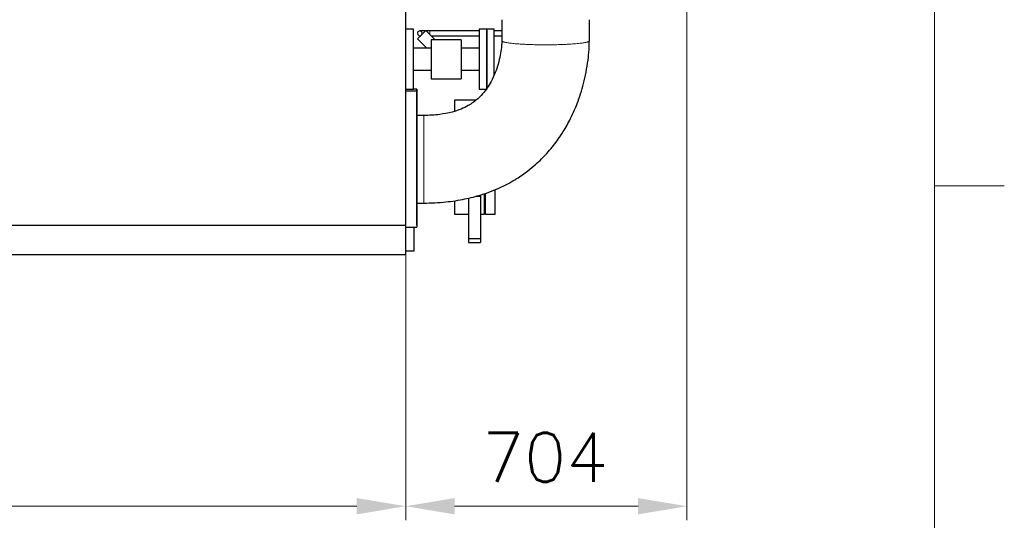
# Model space of a CAD drawing. Header units: inches. Extents: x 0 to 20790, y -12 to 14700.
# Tile 185 of 191: x 18326 to 20790, y 8263 to 9516. Entities that reach past the tile are written whole.
import ezdxf

# ---------------------------------------------------------------- set-up
doc = ezdxf.new("R2010")
doc.units = ezdxf.units.IN
for name, color, linetype, true_color in [('1', 7, 'Continuous', 0xffffff), ('210', 7, 'Continuous', 0xffffff), ('254', 7, 'Continuous', 0xffffff)]:
    doc.layers.add(name, color=color, linetype=linetype, true_color=true_color)
doc.styles.add('latin_extended', font='simplex.shx')
doc.dimstyles.get("Standard").update_dxf_attribs({"dimtxt": 0.18, "dimasz": 0.18, "dimexe": 0.18, "dimexo": 0.0625, "dimgap": 0.09, "dimtad": 0, "dimtih": 1, "dimtoh": 1, "dimdec": 4, "dimzin": 0, "dimdsep": 46, "dimtxsty": 'Standard', "dimcen": 0.09, "dimadec": 0, "dimazin": 0, "dimtfac": 1, "dimtdec": 4, "dimtofl": 0, "dimtmove": 0, "dimatfit": 3, "dimfxl": 1, "dimtolj": 1, "dimtzin": 0, "dimarcsym": 0})

# ---------------------------------------------------------------- blocks, each defined once
blk = doc.blocks.new('_U5')
at = {"layer": '254', "color": 3, "linetype": 'Continuous', "lineweight": 13, "transparency": 16777216}
for p, q in [((19995.8, 10016.7), (19995.8, 8263.6)), ((19291.8, 9796.6), (19291.8, 8263.6)), ((19873.3, 8298.6), (19414.3, 8298.6))]:
    blk.add_line(p, q, dxfattribs=at)
at = {"layer": '254', "color": 3, "transparency": 16777216}
for points in [[(19414.3, 8319), (19414.3, 8278.2), (19291.8, 8298.6)], [(19873.3, 8278.2), (19873.3, 8319), (19995.8, 8298.6)]]:
    blk.add_solid(points, dxfattribs=at)
at = {"layer": 'Defpoints', "color": 0, "transparency": 16777216}
for p in [(19995.8, 10051.7), (19291.8, 9831.6), (19291.8, 8298.6)]:
    blk.add_point(p, dxfattribs=at)
at = {"layer": '254', "color": 2, "lineweight": 13, "transparency": 16777216, "insert": (19483.4, 8482.3), "char_height": 122.5, "attachment_point": 1, "style": 'latin_extended'}
blk.add_mtext('\\A1;704', dxfattribs=at)
blk = doc.blocks.new('_U13')
at = {"layer": '254', "color": 3, "linetype": 'Continuous', "lineweight": 13, "transparency": 16777216}
for p, q in [((14151.8, 10136.6), (14151.8, 8263.6)), ((19291.8, 9671.6), (19291.8, 8263.6)), ((14274.3, 8298.6), (19169.3, 8298.6))]:
    blk.add_line(p, q, dxfattribs=at)
at = {"layer": '254', "color": 3, "transparency": 16777216}
for points in [[(14274.3, 8319), (14274.3, 8278.2), (14151.8, 8298.6)], [(19169.3, 8278.2), (19169.3, 8319), (19291.8, 8298.6)]]:
    blk.add_solid(points, dxfattribs=at)
at = {"layer": 'Defpoints', "color": 0, "transparency": 16777216}
for p in [(14151.8, 10171.6), (19291.8, 9706.6), (19291.8, 8298.6)]:
    blk.add_point(p, dxfattribs=at)
at = {"layer": '254', "color": 2, "lineweight": 13, "transparency": 16777216, "insert": (16517.7, 8482.3), "char_height": 122.5, "attachment_point": 1, "style": 'latin_extended'}
blk.add_mtext('\\A1;5140', dxfattribs=at)

msp = doc.modelspace()

# ---------------------------------------------------------------- linework, layer by layer
at = {"layer": '1', "color": 2, "linetype": 'Continuous', "lineweight": 25}
for p, q in [((19291.839, 9002.01), (19291.839, 9536.577)), ((19311.339, 9491.577), (19291.839, 9491.577)), ((19311.339, 9416.577), (19311.339, 9491.577)), ((19321.3, 9467.453), (19342.513, 9488.667)), ((19342.513, 9488.667), (19365.602, 9465.577)), ((19494.839, 9491.577), (19475.339, 9491.577)), ((19475.339, 9491.577), (19475.339, 9416.577)), ((19512.839, 9491.577), (19494.839, 9491.577)), ((19494.839, 9491.577), (19494.839, 9416.577)), ((19494.839, 9341.577), (19494.839, 9491.577)), ((19512.839, 9375.795), (19512.839, 9491.577)), ((19321.3, 9467.453), (19344.676, 9444.077)), ((19341.424, 9487.577), (19326.956, 9487.577)), ((19326.956, 9475.577), (19329.424, 9475.577)), ((19351.956, 9487.577), (19343.602, 9487.577)), ((19475.338, 9487.577), (19351.956, 9487.577)), ((19355.604, 9475.577), (19475.338, 9475.577)), ((19430.839, 9465.577), (19355.839, 9465.577)), ((19355.839, 9465.577), (19355.839, 9367.577)), ((19430.839, 9465.577), (19430.839, 9367.577)), ((19532.29, 9487.577), (19512.836, 9487.577)), ((19512.836, 9475.577), (19532.29, 9475.577)), ((19355.839, 9444.077), (19311.339, 9444.077)), ((19475.339, 9444.077), (19430.839, 9444.077)), ((19311.339, 9341.577), (19311.339, 9416.577)), ((19475.339, 9416.577), (19475.339, 9341.577)), ((19494.839, 9416.577), (19494.839, 9341.577)), ((19311.339, 9389.077), (19355.839, 9389.077)), ((19355.839, 9367.577), (19430.839, 9367.577)), ((19430.839, 9389.077), (19475.339, 9389.077)), ((19291.839, 9341.577), (19311.339, 9341.577)), ((19319.839, 9341.577), (19311.339, 9341.577)), ((19319.839, 9341.577), (19311.339, 9341.577)), ((19319.839, 9171.577), (19319.839, 9341.577)), ((19319.839, 9341.577), (19319.839, 9001.577)), ((19475.339, 9341.577), (19494.839, 9341.577)), ((19319.839, 9336.659), (19291.839, 9336.659)), ((19319.839, 9336.659), (19319.839, 8996.659)), ((19466.735, 9314.077), (19413.839, 9314.077)), ((19413.839, 9314.077), (19413.839, 9286.673)), ((19319.839, 9001.577), (19319.839, 9171.577)), ((19448.839, 9069.475), (19448.839, 8968.277)), ((19468.753, 9074.609), (19478.839, 9074.609)), ((19478.839, 9077.211), (19478.839, 9074.609)), ((19478.839, 9074.609), (19478.839, 8968.277)), ((19488.839, 9029.077), (19488.839, 9080.164)), ((19491.839, 9029.078), (19491.839, 9080.735)), ((19515.839, 9029.078), (19515.839, 9091.077)), ((19413.839, 9062.262), (19413.839, 9029.077)), ((19413.839, 9029.077), (19448.839, 9029.077)), ((19478.838, 9029.077), (19488.839, 9029.077)), ((19491.839, 9029.078), (19515.839, 9029.078)), ((14111.839, 9002.01), (19291.839, 9002.01)), ((19291.839, 8928.577), (19291.839, 9002.01)), ((19291.839, 8996.659), (19319.839, 8996.659)), ((19311.839, 8996.662), (19311.839, 8936.577)), ((19448.839, 8968.277), (19448.839, 8958.268)), ((19448.839, 8968.277), (19478.839, 8968.277)), ((19448.839, 8958.268), (19478.839, 8958.268)), ((19478.839, 8968.277), (19478.839, 8958.268)), ((14111.839, 8928.577), (19291.839, 8928.577)), ((19311.839, 8936.577), (19291.839, 8936.577))]:
    msp.add_line(p, q, dxfattribs=at)
at = {"layer": '1', "color": 110, "linetype": 'Continuous', "lineweight": 13}
msp.add_line((19351.956, 9487.577), (19351.956, 9479.224), dxfattribs=at)
at = {"layer": '1', "color": 2, "linetype": 'Continuous', "lineweight": 25}
for start, end in [(318.63375, 180), (180, 311.371875)]:
    msp.add_arc((19326.956, 9481.577), 6, start, end, dxfattribs=at)
for points, knots in [([(19532.291, 9515.659), (19532.291, 9508.611), (19532.291, 9498.052), (19532.291, 9483.981), (19532.291, 9473.472), (19532.291, 9466.475), (19532.291, 9462.99)], [0, 0, 0, 0, 0.40141295, 0.60145588, 0.8014989, 1, 1, 1, 1]), ([(19751.387, 9462.841), (19751.387, 9468.096), (19751.387, 9478.619), (19751.387, 9496.225), (19751.387, 9508.576), (19751.387, 9515.659)], [0, 0, 0, 0, 0.29846686, 0.59768628, 1, 1, 1, 1]), ([(19532.291, 9462.99), (19532.29, 9462.359), (19532.276, 9460.879), (19532.19, 9458.328), (19531.929, 9453.399), (19531.005, 9442.841), (19527.333, 9418.369), (19519.232, 9389.34), (19506.888, 9362.388), (19497.094, 9346.27), (19486.34, 9331.887), (19471.244, 9315.992), (19451.478, 9301.901), (19429.333, 9291.214), (19405.722, 9283.385), (19374.257, 9277.552), (19350.486, 9276.038), (19336.842, 9276.209)], [0, 0, 0, 0, 0.00652937, 0.01521763, 0.02578991, 0.05614886, 0.12118064, 0.2728592, 0.35530926, 0.41689094, 0.46087005, 0.5359874, 0.63347495, 0.69577657, 0.77279405, 0.87129729, 1, 1, 1, 1]), ([(19336.849, 9057.11), (19355.337, 9057.028), (19389.791, 9058.773), (19438.062, 9066.001), (19484.859, 9078.002), (19528.509, 9094.845), (19567.154, 9115.841), (19595.621, 9135.534), (19616.079, 9152.392), (19631.831, 9167.145), (19645.534, 9181.436), (19658.931, 9197.038), (19672.746, 9215.122), (19688.55, 9238.75), (19706.507, 9270.999), (19724.66, 9313.26), (19740.113, 9364.46), (19747.592, 9406.586), (19750.363, 9436.046), (19751.189, 9449.731), (19751.373, 9458.573), (19751.387, 9462.841)], [0, 0, 0, 0, 0.08430172, 0.15815223, 0.22299468, 0.30548467, 0.3723059, 0.42506566, 0.46498361, 0.49469964, 0.52470503, 0.55649134, 0.58985815, 0.63008164, 0.68833485, 0.76147398, 0.84401791, 0.93700594, 0.95946213, 0.98047528, 1, 1, 1, 1]), ([(19319.737, 9057.11), (19322.587, 9057.11), (19326.387, 9057.11), (19331.138, 9057.11), (19333.991, 9057.11), (19335.895, 9057.11), (19336.849, 9057.11)], [0, 0, 0, 0, 0.49972687, 0.66622532, 0.83276518, 1, 1, 1, 1])]:
    msp.add_open_spline(points, degree=3, knots=knots, dxfattribs=at)
at = {"layer": '1', "color": 110, "linetype": 'Continuous', "lineweight": 13}
for points, weights in [([(19532.29, 9462.988), (19532.102, 9459.597), (19548.763, 9455.601), (19589.278, 9453.548), (19623.071, 9453.002)], [1.01302902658, 1.00095824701, 0.971016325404, 1.01661171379, 1.01661171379]), ([(19336.845, 9156.627), (19336.846, 9120.406), (19336.848, 9074.895), (19336.849, 9056.954), (19336.849, 9057.11)], [1.01661171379, 1.01661171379, 0.96533392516, 1.00724710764, 1.01547157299])]:
    msp.add_rational_spline(points, weights, degree=4, dxfattribs=at)
for points, weights, knots in [([(19623.071, 9453.002), (19661.23, 9452.385), (19715.239, 9453.318), (19743.134, 9457.666), (19750.529, 9461.572), (19751.071, 9461.987), (19751.364, 9462.412), (19751.388, 9462.845)], [1.01661171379, 1.01661171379, 0.958470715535, 1.01661171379, 1.01661171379, 1.01584947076, 1.0145868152, 1.01302561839], [0, 0, 0, 0, 0, 0.89726335, 0.89726335, 0.89726335, 1, 1, 1, 1, 1]), ([(19336.842, 9276.208), (19336.842, 9276.195), (19336.842, 9276.112), (19336.842, 9275.962), (19336.842, 9272.202), (19336.842, 9248.205), (19336.843, 9195.196), (19336.845, 9156.627)], [1.01549771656, 1.01601908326, 1.01640153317, 1.01661171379, 1.01661171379, 0.958470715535, 1.01661171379, 1.01661171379], [0, 0, 0, 0, 0, 0.05671501, 0.05671501, 0.05671501, 1, 1, 1, 1, 1])]:
    msp.add_rational_spline(points, weights, degree=4, knots=knots, dxfattribs=at)
at = {"layer": '1', "color": 2, "linetype": 'Continuous', "lineweight": 25}
msp.add_open_spline([(19336.842, 9276.209), (19328.289, 9276.209), (19319.737, 9276.209)], degree=2, dxfattribs=at)
at = {"layer": '210', "color": 7, "linetype": 'Continuous', "lineweight": 18}
for p, q in [((20615, 175), (20615, 14525)), ((20790, 9100), (20615, 9100))]:
    msp.add_line(p, q, dxfattribs=at)

# ---------------------------------------------------------------- dimensions: what is measured, and where the dimension line sits
at = {"layer": '254', "color": 2, "linetype": 'Continuous', "lineweight": 13}
for p1, p2, picture, middle in [((14151.839, 10171.593), (19291.839, 9706.577), '_U13', (16721.839, 8298.577)), ((19995.839, 10051.739), (19291.839, 9831.577), '_U5', (19643.839, 8298.577))]:
    dim = msp.add_linear_dim(base=(19291.839, 8298.577), p1=p1, p2=p2, dimstyle='Standard', override={"dimscale": 35, "dimtxt": 3.5, "dimasz": 3.5, "dimexe": 1, "dimexo": 1, "dimgap": 1.75, "dimtad": 1, "dimtih": 1, "dimtoh": 0, "dimdec": 2, "dimlfac": 1, "dimzin": 8, "dimdsep": 46, "dimlunit": 2, "dimtxsty": 'latin_extended', "dimsah": 1, "dimse1": 0, "dimse2": 0, "dimsd1": 0, "dimsd2": 0, "dimclrd": 3, "dimclre": 3, "dimclrt": 2, "dimtol": 0, "dimtm": -0.1, "dimtfac": 0.714286, "dimtdec": 3, "dimtofl": 1, "dimtmove": 0, "dimtzin": 8, "dimlwd": 13, "dimlwe": 13}, dxfattribs=at)
    dim.commit()
    dim.dimension.update_dxf_attribs({"geometry": picture, "text_midpoint": middle, "dimtype": 160})

doc.saveas('drawing.dxf')
